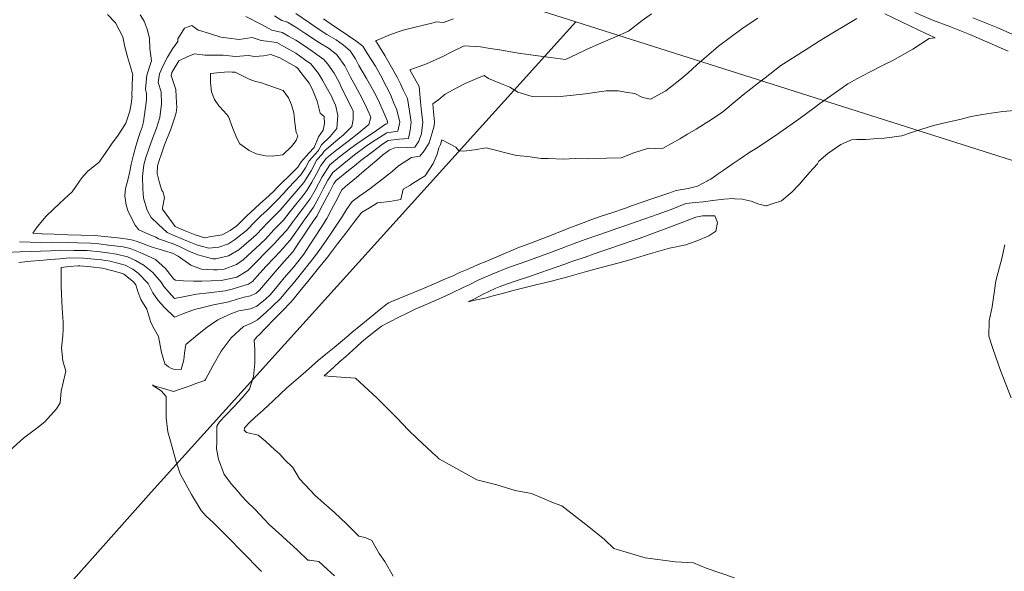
# Model space of a CAD drawing. Header units: inches. Extents: x 11351264 to 11356330, y 6702313 to 6706468.
# Tile 145 of 160: x 11354744 to 11355045, y 6705622 to 6705791. Entities that reach past the tile are written whole.
import ezdxf

# ---------------------------------------------------------------- set-up
doc = ezdxf.new("R2010")
doc.units = ezdxf.units.IN
doc.header["$MEASUREMENT"] = 0
doc.layers.add('Shumate_Contours_clip1', color=7, linetype='Continuous', lineweight=0)
doc.layers.add('Shumate_Parcels_clip1', color=7, linetype='Continuous', lineweight=0)

msp = doc.modelspace()

# ---------------------------------------------------------------- linework, layer by layer
at = {"layer": 'Shumate_Contours_clip1'}
for points, elevation in [([(11355017.69, 6705793.37), (11355023.38, 6705790.88), (11355028.38, 6705789.06), (11355034.51, 6705786.62), (11355040.43, 6705784.1), (11355042.31, 6705783.28), (11355046.27, 6705781.55)], 1392), ([(11354836.77, 6705791.41), (11354840.1, 6705789.13), (11354840.66, 6705788.8), (11354844.4, 6705786.26), (11354846.67, 6705784.66), (11354848.82, 6705783.01), (11354850.27, 6705780.68), (11354852.69, 6705776.89), (11354854.12, 6705774.41), (11354856.08, 6705770.64), (11354857.23, 6705768.27), (11354858.32, 6705765.6), (11354859.24, 6705763.53), (11354860.08, 6705759.77), (11354859.53, 6705757.06), (11354856.18, 6705756.54), (11354853.95, 6705755.13), (11354851.75, 6705753.73), (11354849.81, 6705752.41), (11354846.27, 6705749.76), (11354843.01, 6705747.15), (11354839.64, 6705744.35), (11354838.12, 6705742.07), (11354836.7, 6705739.42), (11354835.33, 6705736.75), (11354833.74, 6705733.78), (11354832.49, 6705732.01), (11354830.66, 6705729.44), (11354828.84, 6705726.87), (11354826.58, 6705723.61), (11354825.5, 6705722.41), (11354824.55, 6705721.31), (11354821.84, 6705718.44), (11354819.16, 6705715.56), (11354816.49, 6705712.68), (11354815.06, 6705711.02), (11354813.78, 6705710.15), (11354811.04, 6705709.32), (11354808.88, 6705708.7), (11354806.71, 6705708.11), (11354801.73, 6705707.56), (11354797.93, 6705707.14), (11354793.86, 6705706.35), (11354791.14, 6705705.81), (11354787.92, 6705709.47), (11354787.07, 6705710.82), (11354784.56, 6705713.71), (11354781.46, 6705716.17), (11354781.24, 6705716.32), (11354779.22, 6705717.46), (11354776.84, 6705718.56), (11354773.48, 6705719.39), (11354770.7, 6705719.77), (11354768.45, 6705720.06), (11354764.48, 6705720.47), (11354760.36, 6705720.54), (11354756.34, 6705720.58), (11354753.2, 6705720.4), (11354750.15, 6705720.26), (11354747.07, 6705720.22), (11354743.83, 6705720.13), (11354739.52, 6705719.84)], 1404), ([(11354937.14, 6705792.98), (11354934.31, 6705790.89), (11354930.11, 6705787.61), (11354925.87, 6705785.78), (11354921.62, 6705784), (11354917.4, 6705782.1), (11354914.46, 6705780.73), (11354910.79, 6705779.01), (11354906.27, 6705779.57), (11354902.31, 6705780.06), (11354896.4, 6705780.88), (11354890.63, 6705781.92), (11354887.72, 6705782.39), (11354884.79, 6705782.87), (11354879.78, 6705783.14), (11354875.81, 6705781.19), (11354873.53, 6705780), (11354868.33, 6705777.65), (11354863.23, 6705775.83), (11354866, 6705770.7), (11354866.41, 6705766.03), (11354866.73, 6705762.92), (11354867.12, 6705759.82), (11354866.74, 6705756.35), (11354865.96, 6705753.95), (11354864.71, 6705752.17), (11354862.52, 6705751.99), (11354858.63, 6705751.93), (11354857.03, 6705751.3), (11354856.78, 6705751.11), (11354854.87, 6705749.64), (11354853.14, 6705748.18), (11354849.25, 6705744.91), (11354846.84, 6705742.88), (11354843.48, 6705740.12), (11354842.35, 6705739.09), (11354840.51, 6705735.46), (11354839.15, 6705732.88), (11354837.82, 6705730.3), (11354836.03, 6705727.49), (11354834.09, 6705724.54), (11354832.41, 6705721.97), (11354830.72, 6705719.4), (11354827.75, 6705715.62), (11354824.78, 6705712.15), (11354822.97, 6705710), (11354820.55, 6705707.05), (11354819.02, 6705705.64), (11354816.35, 6705703.42), (11354814.43, 6705702.67), (11354810.87, 6705701.97), (11354808.67, 6705701.18), (11354807.48, 6705700.72), (11354804.49, 6705699.25), (11354801.18, 6705696.97), (11354798.24, 6705694.69), (11354794.66, 6705691.75), (11354794.27, 6705689.04), (11354794.05, 6705687.02), (11354793.26, 6705684.1), (11354790.86, 6705684.18), (11354790.08, 6705684.44), (11354789.36, 6705684.83), (11354788.23, 6705685.76), (11354787.21, 6705689.23), (11354786.81, 6705691.39), (11354786.33, 6705694.17), (11354784.99, 6705696.52), (11354783.91, 6705698.49), (11354782.75, 6705702.58), (11354780.91, 6705705.5), (11354780, 6705707.96), (11354779.37, 6705709.99), (11354778.61, 6705710.88), (11354775.69, 6705713.2), (11354775.24, 6705713.43), (11354772.31, 6705714.24), (11354769.58, 6705715.01), (11354769.2, 6705715.07), (11354765.6, 6705715.46), (11354762.25, 6705715.84), (11354761.63, 6705715.84), (11354759.02, 6705715.55), (11354756.47, 6705715.27), (11354756.5, 6705709.32), (11354756.82, 6705702.87), (11354757.09, 6705698.5), (11354757.09, 6705696.37), (11354757.01, 6705694.34), (11354756.61, 6705690.67), (11354757.01, 6705686.73), (11354757.98, 6705683.52), (11354756.51, 6705677.47), (11354756.25, 6705673.87), (11354755.04, 6705672.03), (11354751.5, 6705668.02), (11354749.04, 6705666.08), (11354744.97, 6705662.99), (11354740.77, 6705659.26)], 1400), ([(11354876.57, 6705791.46), (11354873.46, 6705790.28), (11354871.27, 6705790.52), (11354870.36, 6705790.2), (11354864.4, 6705788.81), (11354861.19, 6705787.99), (11354857.25, 6705786.67), (11354852.94, 6705784.83), (11354852.66, 6705784.62), (11354852.95, 6705784.41), (11354852.99, 6705784.36), (11354853.08, 6705784.21), (11354855.56, 6705780.24), (11354858.01, 6705775.96), (11354859.3, 6705773.53), (11354860.34, 6705771.57), (11354861.17, 6705769.73), (11354862.5, 6705766.99), (11354863.07, 6705763.17), (11354863.62, 6705759.79), (11354863.3, 6705757.39), (11354862.78, 6705754.81), (11354859.95, 6705754.61), (11354856.57, 6705754.18), (11354854.79, 6705753.05), (11354851.34, 6705750.41), (11354848.24, 6705748.01), (11354846.22, 6705746.39), (11354844.43, 6705744.98), (11354840.61, 6705741.95), (11354839.98, 6705741.05), (11354838.58, 6705738.39), (11354837.2, 6705735.72), (11354835.8, 6705733.07), (11354834.79, 6705731.13), (11354834.4, 6705730.58), (11354832.64, 6705727.97), (11354830.89, 6705725.34), (11354829.14, 6705722.72), (11354827.64, 6705720.41), (11354827.45, 6705720.2), (11354827.29, 6705720.01), (11354824.81, 6705717.21), (11354823.27, 6705715.46), (11354821.95, 6705713.92), (11354819.67, 6705711.24), (11354817.21, 6705708.31), (11354816.13, 6705707.43), (11354814.45, 6705706.64), (11354812.47, 6705706.2), (11354810.32, 6705705.56), (11354807.8, 6705704.74), (11354803.13, 6705703.81), (11354799.41, 6705702.95), (11354797.3, 6705702.41), (11354793.74, 6705701.15), (11354791.23, 6705700.1), (11354788.12, 6705703.07), (11354786.23, 6705705.23), (11354784.57, 6705707.57), (11354783.18, 6705710.4), (11354780.08, 6705713.6), (11354778.44, 6705714.75), (11354776.05, 6705716.02), (11354771.52, 6705717.19), (11354768.82, 6705717.59), (11354763.37, 6705718.18), (11354758.99, 6705718.2), (11354756.11, 6705717.95), (11354753.21, 6705717.71), (11354749.99, 6705717.43), (11354747.24, 6705717.25), (11354743.61, 6705716.78)], 1402), ([(11354828.27, 6705793.08), (11354832.48, 6705790.2), (11354835.16, 6705788.41), (11354837.82, 6705786.6), (11354840.67, 6705784.98), (11354842.9, 6705783.38), (11354844.91, 6705781.68), (11354846.52, 6705779.16), (11354847.63, 6705777.12), (11354849.96, 6705773.2), (11354852.19, 6705769.17), (11354853.6, 6705766.41), (11354855.38, 6705762.43), (11354856.22, 6705760.34), (11354856.37, 6705759.74), (11354856.28, 6705759.31), (11354855.75, 6705759.19), (11354852.94, 6705757.2), (11354848.94, 6705754.49), (11354846.95, 6705753.13), (11354845.17, 6705751.82), (11354841.69, 6705749.18), (11354838.69, 6705746.7), (11354836.39, 6705743.02), (11354834.2, 6705738.99), (11354832.72, 6705736.34), (11354830.54, 6705733.46), (11354828.65, 6705730.94), (11354827.41, 6705729.23), (11354825.54, 6705726.74), (11354823.56, 6705724.61), (11354821.8, 6705722.61), (11354818.97, 6705719.8), (11354816.49, 6705717.27), (11354813.59, 6705714.39), (11354810.3, 6705712.3), (11354807.95, 6705711.77), (11354805.48, 6705711.31), (11354802.45, 6705711.18), (11354799.58, 6705711.11), (11354797, 6705711.15), (11354793.91, 6705711.25), (11354791.49, 6705711.43), (11354791.01, 6705711.68), (11354788.4, 6705715.02), (11354785.41, 6705717.76), (11354782.89, 6705718.84), (11354780.71, 6705719.87), (11354777.64, 6705721.1), (11354775.47, 6705721.62), (11354770.99, 6705722.17), (11354768.08, 6705722.51), (11354765.58, 6705722.75), (11354761.48, 6705722.86), (11354758.18, 6705722.94), (11354753.61, 6705723.02), (11354750.3, 6705722.97), (11354747.01, 6705723.08), (11354743.72, 6705723.19)], 1406), ([(11354821.81, 6705792.33), (11354824.04, 6705790.94), (11354825.77, 6705790.37), (11354828.28, 6705788.92), (11354831.38, 6705786.87), (11354835.55, 6705784.07), (11354838.35, 6705782.42), (11354840.69, 6705780.58), (11354840.96, 6705780.34), (11354843.31, 6705777.07), (11354845.03, 6705773.6), (11354846.48, 6705770.98), (11354847.91, 6705768.4), (11354849.39, 6705765.38), (11354851.27, 6705761.28), (11354850.69, 6705759.11), (11354847.61, 6705756.52), (11354844.22, 6705753.89), (11354840.86, 6705751.27), (11354837.82, 6705748.86), (11354837.77, 6705748.8), (11354837.63, 6705748.66), (11354835.95, 6705746.51), (11354834.66, 6705743.97), (11354833.22, 6705741.46), (11354831.72, 6705738.87), (11354830.1, 6705736.87), (11354828.57, 6705734.94), (11354826.61, 6705732.47), (11354824.51, 6705729.83), (11354823.11, 6705728.37), (11354821.61, 6705726.8), (11354819.01, 6705723.93), (11354816.04, 6705721.19), (11354812.19, 6705717.59), (11354810.14, 6705716.21), (11354806.35, 6705714.73), (11354804.23, 6705714.56), (11354803.11, 6705714.57), (11354799.48, 6705714.8), (11354796.14, 6705716.05), (11354792.27, 6705718.8), (11354790.57, 6705719.66), (11354790.18, 6705719.83), (11354788.89, 6705720.23), (11354786.48, 6705720.87), (11354784.34, 6705721.54), (11354779.74, 6705723.28), (11354778.44, 6705723.68), (11354777.5, 6705723.9), (11354774.66, 6705724.22), (11354771.81, 6705724.53), (11354767.71, 6705724.96), (11354766.69, 6705725.04), (11354762.6, 6705725.18), (11354758.51, 6705725.31), (11354754.42, 6705725.46), (11354750.73, 6705725.6), (11354750.45, 6705725.6), (11354747.85, 6705725.81), (11354749.23, 6705727.84), (11354751.89, 6705731.05), (11354755.99, 6705734.87), (11354757.5, 6705736.35), (11354759.84, 6705738.46), (11354762.88, 6705742.74), (11354764.61, 6705744.7), (11354766.3, 6705746.11), (11354767.99, 6705747.46), (11354770.01, 6705750.24), (11354771.96, 6705753.03), (11354773.93, 6705755.81), (11354775.09, 6705757.53), (11354776.3, 6705759.49), (11354777.56, 6705763.14), (11354777.88, 6705765.42), (11354778.19, 6705767.71), (11354778.19, 6705767.76), (11354778.18, 6705767.8), (11354778.24, 6705770.78), (11354778.36, 6705773.81), (11354778.46, 6705774.33), (11354777.68, 6705776.75), (11354776.8, 6705779.82), (11354776.02, 6705782.88), (11354775.37, 6705785.93), (11354773.09, 6705790.2), (11354770.64, 6705792.78)], 1408), ([(11354813.06, 6705792.15), (11354817.77, 6705789.71), (11354820.99, 6705787.97), (11354824.12, 6705787.27), (11354826.06, 6705786.14), (11354828.29, 6705784.89), (11354830.61, 6705783.36), (11354833.27, 6705781.54), (11354836.9, 6705778.96), (11354838.08, 6705777.57), (11354840.08, 6705774.77), (11354841.54, 6705772.01), (11354842.42, 6705770.08), (11354844.54, 6705765.89), (11354845.84, 6705763.17), (11354845.87, 6705760.64), (11354845.42, 6705758.44), (11354842.94, 6705755.93), (11354841.12, 6705754.45), (11354837.02, 6705750.86), (11354836.36, 6705749.96), (11354834.76, 6705748.29), (11354832.96, 6705744.9), (11354830.76, 6705741.29), (11354829.03, 6705739.3), (11354826.55, 6705736.45), (11354823.52, 6705732.81), (11354821.93, 6705731.23), (11354819.67, 6705729), (11354818.09, 6705727.34), (11354816.16, 6705725.28), (11354813.87, 6705723.24), (11354810.83, 6705720.7), (11354807.75, 6705718.85), (11354803.87, 6705717.96), (11354802.94, 6705717.92), (11354798.34, 6705719.13), (11354795.61, 6705720.32), (11354792.97, 6705721.59), (11354790.74, 6705722.52), (11354786.34, 6705724.06), (11354785.5, 6705724.59), (11354783.19, 6705725.47), (11354780.25, 6705726.83), (11354779.2, 6705728.26), (11354777.02, 6705732.41), (11354776.4, 6705734.33), (11354776.03, 6705737.27), (11354776.23, 6705739.43), (11354777.06, 6705742.4), (11354777.47, 6705744.65), (11354777.94, 6705746.94), (11354778.69, 6705749.78), (11354779.38, 6705752.39), (11354780.19, 6705755.07), (11354780.73, 6705756.65), (11354781.25, 6705758.24), (11354781.72, 6705759.85), (11354782.05, 6705762.17), (11354782.33, 6705764.31), (11354782.63, 6705766.6), (11354782.61, 6705768.43), (11354782.29, 6705769.94), (11354782.75, 6705774.23), (11354784.17, 6705778.54), (11354783.65, 6705782.36), (11354783.53, 6705785.47), (11354782.8, 6705788.27), (11354781.9, 6705790.69), (11354780.73, 6705792.67)], 1410), ([(11354969.68, 6705791.62), (11354967.31, 6705790.07), (11354964.79, 6705788.4), (11354957.61, 6705783.07), (11354951, 6705777.33), (11354948.2, 6705774.77), (11354945.84, 6705772.74), (11354941.48, 6705769.37), (11354936.8, 6705766.88), (11354934.33, 6705767.34), (11354931.98, 6705768.52), (11354929.79, 6705768.89), (11354926.91, 6705769.38), (11354923.24, 6705769.38), (11354916.95, 6705768.51), (11354912.2, 6705767.99), (11354908.18, 6705767.59), (11354900.65, 6705767.65), (11354896.28, 6705769.02), (11354893.82, 6705770.46), (11354890.69, 6705771.76), (11354887.3, 6705773.21), (11354885.96, 6705774.11), (11354883.65, 6705773.13), (11354880.09, 6705771.58), (11354877.53, 6705770.31), (11354873.99, 6705768.38), (11354872.11, 6705766.75), (11354870.21, 6705765.42), (11354870.42, 6705762.94), (11354870.7, 6705759.84), (11354870.61, 6705758.71), (11354870.04, 6705756.53), (11354869.15, 6705753.46), (11354867.56, 6705751.01), (11354866.29, 6705749.42), (11354863.67, 6705748.94), (11354859.73, 6705746.43), (11354857.79, 6705744.66), (11354854.57, 6705742.12), (11354850.98, 6705739.39), (11354847.93, 6705737.2), (11354845.52, 6705735.45), (11354843.86, 6705733.03), (11354842.6, 6705730.99), (11354839.76, 6705726.74), (11354837.35, 6705723.28), (11354836.13, 6705721.54), (11354834.35, 6705718.98), (11354830.47, 6705714.08), (11354827.62, 6705710.54), (11354826.14, 6705708.81), (11354823.67, 6705705.87), (11354820.99, 6705703.29), (11354819.24, 6705701.61), (11354816.58, 6705699.22), (11354814.76, 6705698.27), (11354812.33, 6705697.27), (11354808.48, 6705693.74), (11354805.46, 6705689.62), (11354802.96, 6705685.14), (11354800.63, 6705681.01), (11354800.43, 6705680.7), (11354800.42, 6705680.67), (11354798.06, 6705679.83), (11354795.66, 6705678.96), (11354793.26, 6705678.12), (11354790.86, 6705677.33), (11354787.86, 6705678.19), (11354784.89, 6705679.08), (11354784.46, 6705679.32), (11354784.79, 6705679.05), (11354784.83, 6705678.96), (11354787.06, 6705677.56), (11354788.6, 6705675.76), (11354788.6, 6705673.29), (11354788.63, 6705669.26), (11354789.17, 6705664.92), (11354789.93, 6705662.11), (11354790.76, 6705659.14), (11354791.68, 6705655.74), (11354792.91, 6705652.13), (11354796.39, 6705645.8), (11354799.35, 6705640.85), (11354800.92, 6705639.19), (11354803.01, 6705637.17), (11354804.3, 6705635.84), (11354808.09, 6705632.06), (11354811.48, 6705628.62), (11354813.92, 6705626.16), (11354815.69, 6705624.35), (11354817.82, 6705622.18)], 1398), ([(11355000, 6705791.54), (11354995.87, 6705789.09), (11354993.11, 6705787.47), (11354988.47, 6705784.64), (11354984.14, 6705781.83), (11354976.7, 6705777.19), (11354971.87, 6705773.4), (11354969.82, 6705771.79), (11354967.51, 6705769.99), (11354965.2, 6705768.16), (11354962.69, 6705766.08), (11354958.96, 6705762.97), (11354955.82, 6705760.82), (11354950.8, 6705757.68), (11354948.1, 6705756.09), (11354945.75, 6705754.65), (11354940.65, 6705751.79), (11354938.31, 6705751.73), (11354936.25, 6705751.83), (11354931.76, 6705750.42), (11354927.82, 6705748.87), (11354923.41, 6705748.76), (11354917.54, 6705748.6), (11354913.79, 6705748.67), (11354910.08, 6705748.43), (11354905.49, 6705748.62), (11354903.37, 6705748.7), (11354899.32, 6705749.29), (11354895.83, 6705749.63), (11354886.55, 6705751.92), (11354882.95, 6705751.28), (11354879.76, 6705750.94), (11354878.22, 6705750.99), (11354877.22, 6705752.15), (11354872.93, 6705754.39), (11354872.55, 6705752.93), (11354872.08, 6705751.98), (11354871.52, 6705750.04), (11354870.34, 6705747.17), (11354867.87, 6705743.38), (11354864.01, 6705741), (11354863.16, 6705740.37), (11354861.1, 6705739.28), (11354860.46, 6705736.06), (11354857.12, 6705735.52), (11354853.29, 6705735.06), (11354850.82, 6705733.58), (11354848.42, 6705732.13), (11354848.15, 6705731.78), (11354846.03, 6705729.06), (11354843.56, 6705725.8), (11354841.08, 6705722.53), (11354838.61, 6705719.26), (11354838.08, 6705718.54), (11354835.25, 6705715.04), (11354832.41, 6705711.54), (11354829.56, 6705708.04), (11354827.49, 6705705.49), (11354826.81, 6705704.69), (11354824.24, 6705702.06), (11354821.66, 6705699.44), (11354819.08, 6705696.81), (11354816.84, 6705694.47), (11354816.54, 6705694.27), (11354815.57, 6705693), (11354815.78, 6705690.12), (11354815.79, 6705685.97), (11354815.54, 6705683.96), (11354815.32, 6705681.92), (11354814.16, 6705678.01), (11354811.94, 6705675.33), (11354809.49, 6705672.69), (11354806.94, 6705670.08), (11354804.92, 6705668.08), (11354804.15, 6705666.72), (11354804.11, 6705664.34), (11354804.12, 6705661.96), (11354804.06, 6705659.72), (11354804.62, 6705656.6), (11354806.41, 6705651.86), (11354808.64, 6705648.98), (11354810.35, 6705646.97), (11354811.83, 6705645.27), (11354813.2, 6705643.77), (11354815.89, 6705641.22), (11354818.61, 6705638.25), (11354820.17, 6705636.64), (11354824.01, 6705633.12), (11354825.65, 6705631.57), (11354827.35, 6705630.07), (11354829.04, 6705628.52), (11354832.01, 6705625.67), (11354832.53, 6705625.64), (11354835.31, 6705625.25), (11354837.91, 6705622.96), (11354840.12, 6705620.92)], 1396), ([(11355008.47, 6705792.91), (11355021.27, 6705786.81), (11355021.54, 6705786.69), (11355021.78, 6705786.6), (11355023.96, 6705785.66), (11355022.04, 6705785.38), (11355017.05, 6705782.17), (11355010.77, 6705778.61), (11355008.43, 6705777.49), (11355003.79, 6705775.13), (11355000, 6705773.08), (11354999.22, 6705772.65), (11354997.15, 6705771.55), (11354991.98, 6705767.86), (11354988.6, 6705765.5), (11354986.91, 6705764.13), (11354982.23, 6705760.68), (11354976.44, 6705756.58), (11354974.61, 6705755.37), (11354971.08, 6705753.06), (11354969.42, 6705751.97), (11354967.24, 6705750.59), (11354964.22, 6705748.58), (11354961.78, 6705746.89), (11354959.35, 6705745.19), (11354957.53, 6705743.93), (11354955.25, 6705742.33), (11354954.6, 6705742.05), (11354954.27, 6705741.84), (11354951.18, 6705740.23), (11354948.39, 6705739.43), (11354944.63, 6705738.87), (11354942.39, 6705738.05), (11354937.51, 6705736.37), (11354934.28, 6705735.25), (11354931.05, 6705734.14), (11354929.18, 6705733.5), (11354924.98, 6705732.05), (11354921.77, 6705730.96), (11354918.57, 6705729.86), (11354916.19, 6705728.99), (11354911.36, 6705727.11), (11354906.52, 6705725.23), (11354900.38, 6705722.82), (11354896.25, 6705721.27), (11354891.27, 6705719.19), (11354886.28, 6705717.07), (11354884.14, 6705716.16), (11354881.27, 6705714.93), (11354878.64, 6705713.81), (11354877.57, 6705713.3), (11354876.42, 6705712.78), (11354873.62, 6705711.6), (11354871.38, 6705710.63), (11354866.35, 6705708.5), (11354861.32, 6705706.38), (11354856.71, 6705704.43), (11354856.53, 6705704.34), (11354856.32, 6705704.23), (11354853.81, 6705702.18), (11354851, 6705699.91), (11354848.2, 6705697.65), (11354845.4, 6705695.38), (11354843.79, 6705693.98), (11354840.02, 6705690.84), (11354837.5, 6705688.73), (11354835.28, 6705686.87), (11354832.18, 6705684.16), (11354828.99, 6705681.39), (11354825.56, 6705678.4), (11354823.58, 6705676.57), (11354821.45, 6705674.59), (11354818.36, 6705671.65), (11354815.87, 6705669.45), (11354814.02, 6705667.68), (11354812.79, 6705666.36), (11354812.58, 6705666.07), (11354812.55, 6705665.51), (11354813.24, 6705664.72), (11354816.82, 6705664), (11354819.01, 6705662.12), (11354821.9, 6705659.5), (11354823.43, 6705658.16), (11354824.99, 6705656.44), (11354827.39, 6705654.1), (11354829.39, 6705650.62), (11354834.34, 6705645.35), (11354840.19, 6705640.25), (11354843.86, 6705636.85), (11354847.58, 6705632.99), (11354849.57, 6705632.64), (11354851.53, 6705631.72), (11354853.85, 6705627.7), (11354855.54, 6705625.22), (11354858.08, 6705620.81)], 1394), ([(11355035.49, 6705791.7), (11355043.14, 6705788.64), (11355047.47, 6705786.71)], 1390), ([(11355049.44, 6705763.51), (11355044.64, 6705763.03), (11355041.02, 6705762.58), (11355038.35, 6705762.17), (11355034.93, 6705761.56), (11355031.43, 6705760.65), (11355026.34, 6705759.49), (11355023.11, 6705758.64), (11355019.83, 6705757.65), (11355016.63, 6705756.6), (11355013.72, 6705755.63), (11355008.33, 6705754.85), (11355006.28, 6705754.81), (11355002.68, 6705754.46), (11355000, 6705754.44), (11354998.36, 6705754.43), (11354995.1, 6705752.9), (11354991.05, 6705750.24), (11354988.32, 6705747.8), (11354987.96, 6705747.05), (11354985.48, 6705744.33), (11354985.3, 6705744.14), (11354985.26, 6705744.1), (11354984.87, 6705743.66), (11354982.4, 6705740.77), (11354980.1, 6705738.32), (11354976.88, 6705735.75), (11354973.45, 6705734.59), (11354972.63, 6705734.31), (11354972.42, 6705734.22), (11354972.25, 6705734.18), (11354969.97, 6705734.7), (11354967.66, 6705735.57), (11354964.83, 6705736.23), (11354962.48, 6705736.3), (11354962.23, 6705736.42), (11354959.25, 6705736.24), (11354955.86, 6705735.85), (11354952.97, 6705735.36), (11354950.55, 6705735.18), (11354947.59, 6705734.86), (11354943.1, 6705733.08), (11354938.85, 6705731.48), (11354935.43, 6705730.28), (11354932.18, 6705729.15), (11354929.27, 6705728.15), (11354926.5, 6705727.2), (11354923.62, 6705726.21), (11354920.41, 6705725.12), (11354917.1, 6705723.94), (11354914.32, 6705722.94), (11354909.51, 6705721.13), (11354905.42, 6705719.59), (11354898.96, 6705717.27), (11354893.36, 6705715.27), (11354888.41, 6705713.24), (11354884.08, 6705711.39), (11354881.53, 6705710.13), (11354879.28, 6705709.04), (11354876.35, 6705707.66), (11354873.99, 6705706.54), (11354868.92, 6705704.3), (11354864.79, 6705702.53), (11354862.18, 6705701.25), (11354859.98, 6705700.15), (11354856.87, 6705698.54), (11354854.51, 6705697.33), (11354850.2, 6705694), (11354848.54, 6705692.49), (11354846.87, 6705690.99), (11354843.47, 6705687.93), (11354841.79, 6705686.48), (11354839.9, 6705684.77), (11354836.98, 6705682.09), (11354839.31, 6705681.92), (11354842.17, 6705681.72), (11354846.52, 6705681.38), (11354853.05, 6705675.38), (11354855.18, 6705673.32), (11354859.28, 6705669.19), (11354862.72, 6705665.59), (11354865.47, 6705662.97), (11354870.16, 6705658.58), (11354871.63, 6705657.25), (11354872, 6705656.82), (11354872.24, 6705656.56), (11354880.17, 6705652.21), (11354883.72, 6705650.26), (11354889.77, 6705648.72), (11354895.46, 6705647.01), (11354900.42, 6705646.12), (11354907.15, 6705643.26), (11354909.68, 6705642.35), (11354917.94, 6705635.84), (11354922.79, 6705632.01), (11354925.56, 6705629.23), (11354935.22, 6705626.36), (11354944.45, 6705625.14), (11354949.97, 6705624.85), (11354953.86, 6705623.22), (11354962.57, 6705620.3)], 1392), ([(11355045.26, 6705722.2), (11355044.31, 6705718.07), (11355042.49, 6705711.16), (11355042.09, 6705708.28), (11355041.35, 6705703.26), (11355040.46, 6705698.98), (11355040.29, 6705694.3), (11355041.53, 6705690.49), (11355042.41, 6705688.09), (11355043.9, 6705683.74), (11355047.22, 6705675.39)], 1390)]:
    msp.add_lwpolyline(points, dxfattribs=dict(at, elevation=elevation))
for points, elevation in [([(11354781.46, 6705739.44), (11354781.42, 6705743.16), (11354781.8, 6705746.71), (11354782.44, 6705749.01), (11354783.31, 6705751.61), (11354784.42, 6705754.75), (11354785.63, 6705757.93), (11354786.68, 6705761.24), (11354787.24, 6705765.45), (11354787.08, 6705769.11), (11354786.15, 6705771.96), (11354786.58, 6705774.6), (11354787.69, 6705777.14), (11354789.08, 6705779.71), (11354790.61, 6705782.29), (11354792.18, 6705784.44), (11354792.23, 6705784.98), (11354792.23, 6705785.34), (11354792.87, 6705786.44), (11354794.25, 6705788.61), (11354796.52, 6705789.38), (11354798.4, 6705787.97), (11354798.54, 6705787.94), (11354801.89, 6705786.89), (11354805.4, 6705785.85), (11354807.85, 6705785.55), (11354810.98, 6705785.12), (11354814.91, 6705785.67), (11354817.68, 6705784.76), (11354822.47, 6705784.17), (11354824.61, 6705782.94), (11354826.46, 6705781.9), (11354828.3, 6705780.88), (11354830.98, 6705779.01), (11354832.91, 6705777.61), (11354835.23, 6705774.65), (11354836.48, 6705772.67), (11354837.64, 6705770.65), (11354839.28, 6705767.53), (11354839.73, 6705766.45), (11354840.42, 6705765.07), (11354841.18, 6705761.85), (11354840.82, 6705757.85), (11354838.79, 6705755.4), (11354836.2, 6705752.89), (11354835.12, 6705750.99), (11354832.38, 6705747.98), (11354831.24, 6705745.84), (11354829.81, 6705743.68), (11354827.86, 6705741.63), (11354826.18, 6705739.8), (11354824.51, 6705737.97), (11354822.54, 6705735.77), (11354820.86, 6705734.19), (11354819.3, 6705732.69), (11354817.73, 6705731.19), (11354816.11, 6705729.58), (11354813.25, 6705726.65), (11354809.51, 6705723.71), (11354807.72, 6705722.58), (11354804.8, 6705721.52), (11354801.68, 6705721.2), (11354798.24, 6705722.12), (11354795.21, 6705723.39), (11354791.24, 6705724.98), (11354788.97, 6705726.04), (11354786.2, 6705728.53), (11354784.01, 6705730.57), (11354782.8, 6705732.87), (11354781.71, 6705736.52), (11354781.59, 6705737.81)], 1412), ([(11354785.9, 6705744.08), (11354785.97, 6705746.46), (11354786.54, 6705748.03), (11354787.17, 6705750.07), (11354788.08, 6705752.87), (11354790.03, 6705757.61), (11354791.04, 6705760.68), (11354791.7, 6705762.65), (11354791.91, 6705764.28), (11354791.71, 6705767.5), (11354791.57, 6705769.79), (11354790.13, 6705774.03), (11354790.33, 6705774.95), (11354792.47, 6705778.61), (11354795.04, 6705779.77), (11354797.32, 6705780.7), (11354800.47, 6705780.26), (11354803.36, 6705780.26), (11354806.09, 6705780.27), (11354809.9, 6705779.89), (11354813.68, 6705780.18), (11354815.79, 6705779.86), (11354818.37, 6705780.08), (11354820.66, 6705780.54), (11354823.39, 6705779.52), (11354826.47, 6705777.76), (11354828.32, 6705776.72), (11354828.69, 6705776.46), (11354828.95, 6705776.26), (11354830.56, 6705774.1), (11354832.35, 6705771.7), (11354833.41, 6705769.78), (11354834.81, 6705766.24), (11354835.71, 6705762.5), (11354836.94, 6705761.57), (11354837.1, 6705759.36), (11354836.64, 6705757.32), (11354835.21, 6705755.33), (11354833.88, 6705752.02), (11354832.26, 6705750.25), (11354829.99, 6705747.67), (11354829.46, 6705746.82), (11354828.9, 6705745.98), (11354825.92, 6705743.08), (11354824.16, 6705741.31), (11354822.4, 6705739.55), (11354821.59, 6705738.64), (11354818.99, 6705736.3), (11354817.39, 6705734.84), (11354815.79, 6705733.38), (11354813.3, 6705731.08), (11354811.75, 6705729.59), (11354810.22, 6705728.09), (11354808.25, 6705726.61), (11354805.79, 6705725.33), (11354802.44, 6705724.76), (11354800.46, 6705724.4), (11354797.53, 6705725.25), (11354794.49, 6705726.56), (11354791.79, 6705727.64), (11354791.39, 6705727.85), (11354789.44, 6705730.49), (11354787.52, 6705733.2), (11354787.54, 6705733.6), (11354788.12, 6705736.68), (11354787.58, 6705738.51), (11354787.36, 6705738.85), (11354786.56, 6705741.22)], 1414), ([(11354802.2, 6705774.72), (11354805.17, 6705774.99), (11354807.82, 6705775.21), (11354808.85, 6705775.11), (11354809.77, 6705775.06), (11354812.19, 6705773.87), (11354814.08, 6705772.99), (11354815.97, 6705772.2), (11354817.46, 6705771.92), (11354820.36, 6705770.91), (11354824.4, 6705769.51), (11354826.09, 6705767.29), (11354827.01, 6705765.14), (11354827.67, 6705762.6), (11354828.05, 6705759.61), (11354828.39, 6705756.61), (11354828.95, 6705755.63), (11354828.45, 6705754.21), (11354826.98, 6705752.31), (11354824.34, 6705749.81), (11354821.1, 6705749.33), (11354818.98, 6705749.5), (11354816.13, 6705750.1), (11354814.06, 6705751.1), (11354811.19, 6705753.15), (11354810.14, 6705755.06), (11354809.02, 6705757.88), (11354807.75, 6705761.53), (11354806.3, 6705763.19), (11354804.78, 6705764.77), (11354803.41, 6705766.76), (11354802.53, 6705769.07), (11354802.21, 6705771.97)], 1416), ([(11354880.99, 6705704.78), (11354883.56, 6705705.34), (11354886.11, 6705705.94), (11354888.64, 6705706.58), (11354891.15, 6705707.23), (11354894.85, 6705708.26), (11354897.68, 6705708.93), (11354901.36, 6705709.84), (11354906.16, 6705711.02), (11354911.57, 6705712.4), (11354917.27, 6705714.1), (11354920.21, 6705714.88), (11354924.45, 6705716.01), (11354927.23, 6705716.75), (11354930.88, 6705717.72), (11354934.89, 6705718.94), (11354937.68, 6705719.81), (11354942.63, 6705721.16), (11354947.66, 6705722.23), (11354951.33, 6705723.51), (11354954.65, 6705724.95), (11354956.82, 6705726.43), (11354957.34, 6705729.1), (11354956.49, 6705731.11), (11354952.75, 6705731.07), (11354950.65, 6705730.71), (11354946.16, 6705728.92), (11354941.64, 6705727.18), (11354935.29, 6705724.86), (11354933.31, 6705724.17), (11354930.61, 6705723.24), (11354927.91, 6705722.31), (11354923.81, 6705720.9), (11354922.25, 6705720.37), (11354919.57, 6705719.43), (11354916.88, 6705718.5), (11354912.48, 6705716.98), (11354910.59, 6705716.28), (11354905.35, 6705714.47), (11354900.1, 6705712.66), (11354894.85, 6705710.86), (11354890.53, 6705709.38), (11354889.53, 6705708.97), (11354887.4, 6705707.92), (11354885.26, 6705706.88), (11354883.13, 6705705.83)], 1390)]:
    msp.add_lwpolyline(points, close=True, dxfattribs=dict(at, elevation=elevation))
at = {"layer": 'Shumate_Parcels_clip1'}
for points in [[(11354914, 6705790.5), (11354784, 6705646.5), (11354748, 6705606), (11354632, 6705477), (11354490, 6705319), (11354450, 6705351.5), (11354383, 6705269), (11354249, 6705381.5), (11354186.54, 6705434.55), (11354156, 6705460.5), (11354097, 6705510.5), (11354000, 6705592), (11354302, 6705877.5), (11354091, 6706037.5), (11354128, 6706086), (11354497, 6705922.5)], [(11354905, 6705355), (11354748, 6705606), (11354784, 6705646.5), (11354914, 6705790.5), (11355441, 6705623), (11355457, 6705581.5), (11354952, 6705374)]]:
    msp.add_lwpolyline(points, close=True, dxfattribs=at)

doc.saveas('drawing.dxf')
